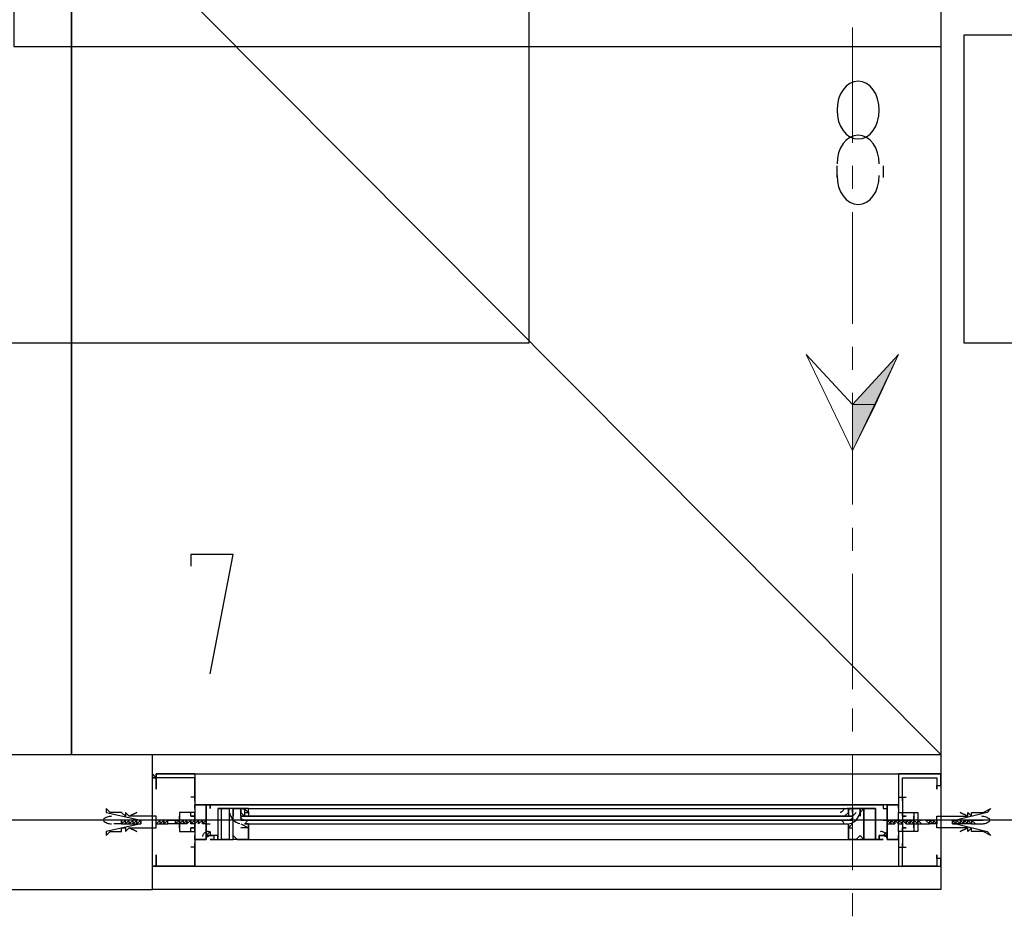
# Model space of a CAD drawing. Header units: millimetres. Extents: x 0 to 420, y 0 to 297.
# Tile 14 of 68: x 132 to 142, y 133 to 143. Entities that reach past the tile are written whole.
import ezdxf

# ---------------------------------------------------------------- set-up
doc = ezdxf.new("R2010")
doc.units = ezdxf.units.MM
doc.layers.add('FILL_000000', color=7, linetype='Continuous')
doc.layers.add('LINE_000000', color=7, linetype='Continuous')

msp = doc.modelspace()

# ---------------------------------------------------------------- hatches: boundary and pattern name
at = {"layer": 'FILL_000000'}
h = msp.add_hatch(color=7, dxfattribs=at)
h.dxf.hatch_style = 1
h.paths.add_polyline_path([(140.716, 138.684), (140.97, 138.684), (141.224, 139.234), (140.716, 138.684)])
h = msp.add_hatch(color=7, dxfattribs=at)
h.dxf.hatch_style = 1
h.paths.add_polyline_path([(140.716, 138.176), (140.716, 138.684), (140.97, 138.684), (140.716, 138.176)])

# ---------------------------------------------------------------- linework, layer by layer
at = {"layer": 'LINE_000000', "lineweight": 13}
for p, q in [((140.716, 141.563), (140.716, 142.833)), ((140.716, 141.055), (140.716, 141.309)), ((140.716, 139.573), (140.716, 140.801)), ((140.716, 139.065), (140.716, 139.319)), ((140.716, 137.583), (140.716, 138.811)), ((140.716, 137.075), (140.716, 137.329)), ((140.716, 135.551), (140.716, 136.821)), ((140.716, 135.086), (140.716, 135.34)), ((140.716, 133.562), (140.716, 134.832)), ((140.716, 133.054), (140.716, 133.308))]:
    msp.add_line(p, q, dxfattribs=at)
at = {"layer": 'LINE_000000', "lineweight": 25}
for p, q in [((141.69, 142.621), (141.69, 137.329)), ((140.547, 141.182), (140.547, 141.309)), ((141.055, 141.309), (141.055, 141.182)), ((122.513, 134.832), (141.69, 134.832)), ((133.477, 134.62), (141.224, 134.62)), ((133.011, 134.578), (133.011, 134.578)), ((133.011, 134.578), (133.011, 134.578)), ((133.054, 134.578), (133.054, 134.578)), ((133.054, 134.578), (133.054, 134.578)), ((141.69, 134.578), (141.69, 134.578)), ((133.435, 134.366), (133.435, 134.366)), ((133.435, 134.366), (133.435, 134.366)), ((133.477, 134.366), (133.435, 134.366)), ((133.477, 134.366), (133.477, 134.366)), ((133.477, 134.366), (133.477, 134.366)), ((133.731, 134.281), (133.731, 134.281)), ((133.773, 134.281), (133.731, 134.281)), ((133.773, 134.281), (133.773, 134.281)), ((133.773, 134.281), (133.773, 134.281)), ((140.928, 134.281), (140.928, 134.281)), ((140.928, 134.281), (140.97, 134.281)), ((140.928, 134.281), (140.928, 134.281)), ((141.012, 134.281), (141.012, 134.281)), ((141.224, 134.366), (141.309, 134.366)), ((141.266, 134.366), (141.266, 134.366)), ((141.266, 134.366), (141.266, 134.366)), ((133.731, 134.239), (133.773, 134.239)), ((133.773, 134.239), (133.773, 134.239)), ((133.985, 134.154), (133.985, 134.197)), ((133.985, 134.197), (133.985, 134.197)), ((134.027, 134.197), (134.027, 134.197)), ((134.027, 134.197), (134.027, 134.154)), ((134.07, 134.239), (140.674, 134.239)), ((134.07, 134.197), (134.07, 134.197)), ((140.674, 134.197), (140.674, 134.197)), ((140.674, 134.197), (140.674, 134.154)), ((140.674, 134.197), (140.674, 134.197)), ((140.716, 134.154), (140.758, 134.197)), ((140.716, 134.197), (140.716, 134.197)), ((140.716, 134.197), (140.716, 134.154)), ((140.97, 134.239), (140.928, 134.239)), ((140.97, 134.239), (140.97, 134.239)), ((173.863, 134.112), (47.075, 134.112)), ((132.673, 134.112), (132.588, 134.112)), ((132.673, 134.07), (132.588, 134.07)), ((132.673, 134.07), (132.715, 134.112)), ((132.673, 134.112), (132.673, 134.112)), ((132.715, 134.112), (132.673, 134.112)), ((132.673, 134.07), (132.673, 134.07)), ((132.673, 134.07), (132.715, 134.07)), ((132.715, 134.112), (132.715, 134.112)), ((132.715, 134.07), (132.715, 134.112)), ((132.715, 134.112), (132.715, 134.112)), ((132.757, 134.112), (132.715, 134.112)), ((132.715, 134.07), (132.715, 134.07)), ((132.715, 134.07), (132.715, 134.07)), ((132.715, 134.07), (132.757, 134.07)), ((132.757, 134.112), (132.757, 134.112)), ((132.8, 134.112), (132.757, 134.112)), ((132.757, 134.07), (132.757, 134.07)), ((132.757, 134.07), (132.757, 134.07)), ((132.757, 134.07), (132.8, 134.07)), ((132.757, 134.07), (132.757, 134.07)), ((132.8, 134.07), (132.842, 134.112)), ((132.8, 134.112), (132.8, 134.112)), ((132.842, 134.112), (132.8, 134.112)), ((132.8, 134.112), (132.8, 134.112)), ((132.8, 134.07), (132.8, 134.07)), ((132.8, 134.07), (132.842, 134.07)), ((132.8, 134.07), (132.8, 134.07)), ((132.842, 134.112), (132.842, 134.112)), ((132.842, 134.112), (132.842, 134.112)), ((132.842, 134.112), (132.842, 134.112)), ((132.884, 134.112), (132.842, 134.112)), ((132.842, 134.07), (132.842, 134.07)), ((132.842, 134.07), (132.842, 134.07)), ((132.842, 134.07), (132.842, 134.07)), ((132.842, 134.07), (132.884, 134.07)), ((132.884, 134.112), (132.884, 134.112)), ((132.884, 134.112), (132.884, 134.112)), ((132.884, 134.07), (132.884, 134.07)), ((132.884, 134.07), (132.884, 134.07)), ((132.884, 134.07), (132.884, 134.07)), ((132.884, 134.07), (132.884, 134.07)), ((133.054, 134.07), (133.096, 134.112)), ((133.054, 134.112), (133.054, 134.112)), ((133.054, 134.112), (133.054, 134.112)), ((133.096, 134.112), (133.054, 134.112)), ((133.054, 134.112), (133.054, 134.112)), ((133.054, 134.07), (133.054, 134.07)), ((133.054, 134.07), (133.096, 134.07)), ((133.096, 134.112), (133.096, 134.112)), ((133.096, 134.112), (133.096, 134.112)), ((133.096, 134.07), (133.138, 134.112)), ((133.096, 134.112), (133.096, 134.112)), ((133.138, 134.112), (133.096, 134.112)), ((133.096, 134.07), (133.096, 134.07)), ((133.096, 134.07), (133.096, 134.07)), ((133.096, 134.07), (133.096, 134.07)), ((133.096, 134.07), (133.138, 134.07)), ((133.096, 134.07), (133.096, 134.07)), ((133.138, 134.112), (133.138, 134.112)), ((133.181, 134.112), (133.138, 134.112)), ((133.138, 134.07), (133.138, 134.07)), ((133.181, 134.112), (133.181, 134.112)), ((133.181, 134.112), (133.181, 134.112)), ((133.181, 134.07), (133.181, 134.07)), ((133.223, 134.112), (133.223, 134.112)), ((133.223, 134.112), (133.223, 134.112)), ((133.223, 134.112), (133.223, 134.112)), ((133.265, 134.112), (133.223, 134.112)), ((133.223, 134.112), (133.223, 134.112)), ((133.223, 134.07), (133.223, 134.07)), ((133.265, 134.07), (133.223, 134.07)), ((133.223, 134.07), (133.223, 134.07)), ((133.265, 134.07), (133.223, 134.07)), ((133.223, 134.07), (133.223, 134.07)), ((133.223, 134.07), (133.223, 134.07)), ((133.265, 134.112), (133.265, 134.112)), ((133.265, 134.112), (133.265, 134.112)), ((133.265, 134.112), (133.265, 134.112)), ((133.265, 134.112), (133.265, 134.112)), ((133.265, 134.112), (133.265, 134.112)), ((133.265, 134.07), (133.265, 134.07)), ((133.265, 134.07), (133.265, 134.07)), ((133.265, 134.07), (133.265, 134.07)), ((133.265, 134.07), (133.265, 134.07)), ((133.35, 134.112), (133.308, 134.112)), ((133.308, 134.112), (133.308, 134.112)), ((133.308, 134.112), (133.308, 134.112)), ((133.308, 134.112), (133.308, 134.112)), ((133.308, 134.112), (133.308, 134.112)), ((133.35, 134.07), (133.308, 134.07)), ((133.308, 134.07), (133.308, 134.07)), ((133.308, 134.07), (133.308, 134.07)), ((133.308, 134.07), (133.308, 134.07)), ((133.308, 134.07), (133.308, 134.07)), ((133.35, 134.112), (133.35, 134.112)), ((133.35, 134.112), (133.35, 134.112)), ((133.392, 134.112), (133.35, 134.112)), ((133.35, 134.112), (133.35, 134.112)), ((133.35, 134.112), (133.35, 134.112)), ((133.35, 134.07), (133.35, 134.07)), ((133.35, 134.07), (133.35, 134.07)), ((133.35, 134.07), (133.35, 134.07)), ((133.392, 134.112), (133.392, 134.112)), ((133.392, 134.112), (133.392, 134.112)), ((133.392, 134.112), (133.392, 134.112)), ((133.392, 134.112), (133.392, 134.112)), ((133.392, 134.112), (133.392, 134.112)), ((133.392, 134.07), (133.392, 134.07)), ((133.392, 134.07), (133.392, 134.07)), ((133.392, 134.07), (133.392, 134.07)), ((133.392, 134.07), (133.392, 134.07)), ((133.646, 134.112), (133.435, 134.112)), ((133.435, 134.112), (133.435, 134.112)), ((133.435, 134.112), (133.435, 134.112)), ((133.435, 134.112), (133.435, 134.112)), ((133.435, 134.112), (133.435, 134.112)), ((133.477, 134.112), (133.435, 134.112)), ((133.435, 134.112), (133.435, 134.112)), ((133.435, 134.07), (133.435, 134.07)), ((133.435, 134.07), (133.435, 134.07)), ((133.477, 134.07), (133.435, 134.07)), ((133.435, 134.07), (133.435, 134.07)), ((133.435, 134.07), (133.435, 134.07)), ((133.477, 134.112), (133.477, 134.112)), ((133.477, 134.112), (133.477, 134.112)), ((133.519, 134.112), (133.477, 134.112)), ((133.477, 134.112), (133.477, 134.112)), ((133.477, 134.112), (133.477, 134.112)), ((133.477, 134.07), (133.477, 134.07)), ((133.477, 134.07), (133.477, 134.07)), ((133.477, 134.07), (133.477, 134.07)), ((133.477, 134.07), (133.477, 134.07)), ((133.519, 134.112), (133.519, 134.112)), ((133.519, 134.112), (133.519, 134.112)), ((133.519, 134.112), (133.519, 134.112)), ((133.519, 134.112), (133.519, 134.112)), ((133.519, 134.112), (133.519, 134.112)), ((133.519, 134.07), (133.519, 134.07)), ((133.519, 134.07), (133.519, 134.07)), ((133.519, 134.07), (133.519, 134.07)), ((133.519, 134.07), (133.519, 134.07)), ((133.562, 134.112), (133.562, 134.112)), ((133.562, 134.112), (133.562, 134.112)), ((133.562, 134.112), (133.562, 134.112)), ((133.604, 134.112), (133.562, 134.112)), ((133.562, 134.112), (133.562, 134.112)), ((133.562, 134.07), (133.562, 134.07)), ((133.562, 134.07), (133.562, 134.07)), ((133.604, 134.07), (133.562, 134.07)), ((133.562, 134.07), (133.562, 134.07)), ((133.562, 134.07), (133.562, 134.07)), ((133.604, 134.112), (133.604, 134.112)), ((133.604, 134.112), (133.604, 134.112)), ((133.604, 134.112), (133.604, 134.112)), ((133.604, 134.112), (133.604, 134.112)), ((133.604, 134.07), (133.604, 134.07)), ((133.604, 134.07), (133.604, 134.07)), ((133.646, 134.112), (133.646, 134.112)), ((133.646, 134.07), (133.646, 134.07)), ((133.985, 134.154), (133.985, 134.112)), ((133.985, 134.112), (133.985, 134.112)), ((133.985, 134.112), (133.985, 134.112)), ((134.07, 134.112), (134.027, 134.112)), ((134.027, 134.112), (134.027, 134.112)), ((134.07, 134.112), (134.07, 134.112)), ((134.07, 134.07), (140.674, 134.07)), ((140.674, 134.112), (140.674, 134.112)), ((140.674, 134.112), (140.674, 134.112)), ((140.716, 134.154), (140.716, 134.112)), ((140.716, 134.112), (140.716, 134.112)), ((140.758, 134.112), (140.716, 134.112)), ((141.055, 134.112), (141.309, 134.112)), ((141.097, 134.112), (141.097, 134.112)), ((141.097, 134.112), (141.097, 134.112)), ((141.097, 134.112), (141.097, 134.07)), ((141.097, 134.112), (141.097, 134.112)), ((141.097, 134.112), (141.097, 134.112)), ((141.097, 134.112), (141.139, 134.112)), ((141.097, 134.07), (141.139, 134.07)), ((141.097, 134.07), (141.097, 134.07)), ((141.139, 134.112), (141.139, 134.112)), ((141.139, 134.112), (141.182, 134.112)), ((141.139, 134.112), (141.139, 134.112)), ((141.139, 134.112), (141.139, 134.112)), ((141.139, 134.112), (141.139, 134.112)), ((141.139, 134.07), (141.182, 134.07)), ((141.139, 134.07), (141.139, 134.07)), ((141.139, 134.07), (141.139, 134.07)), ((141.139, 134.07), (141.139, 134.07)), ((141.182, 134.112), (141.182, 134.112)), ((141.182, 134.112), (141.182, 134.112)), ((141.182, 134.112), (141.182, 134.112)), ((141.182, 134.112), (141.182, 134.112)), ((141.182, 134.112), (141.182, 134.112)), ((141.182, 134.07), (141.182, 134.07)), ((141.182, 134.07), (141.182, 134.07)), ((141.182, 134.07), (141.182, 134.07)), ((141.182, 134.07), (141.182, 134.07)), ((141.182, 134.07), (141.182, 134.07)), ((141.224, 134.112), (141.224, 134.112)), ((141.224, 134.112), (141.266, 134.112)), ((141.224, 134.112), (141.224, 134.112)), ((141.224, 134.112), (141.224, 134.112)), ((141.224, 134.112), (141.224, 134.112)), ((141.224, 134.112), (141.224, 134.112)), ((141.224, 134.07), (141.224, 134.07)), ((141.224, 134.07), (141.224, 134.07)), ((141.224, 134.07), (141.224, 134.07)), ((141.224, 134.07), (141.224, 134.07)), ((141.224, 134.07), (141.224, 134.07)), ((141.266, 134.112), (141.266, 134.112)), ((141.266, 134.112), (141.266, 134.112)), ((141.266, 134.112), (141.266, 134.112)), ((141.266, 134.07), (141.266, 134.07)), ((141.266, 134.07), (141.266, 134.07)), ((141.266, 134.07), (141.266, 134.07)), ((141.266, 134.07), (141.266, 134.07)), ((141.309, 134.112), (141.309, 134.112)), ((141.309, 134.112), (141.351, 134.112)), ((141.309, 134.112), (141.309, 134.112)), ((141.309, 134.112), (141.309, 134.112)), ((141.309, 134.112), (141.309, 134.112)), ((141.309, 134.112), (141.309, 134.112)), ((141.309, 134.07), (141.351, 134.07)), ((141.309, 134.07), (141.309, 134.07)), ((141.309, 134.07), (141.309, 134.07)), ((141.309, 134.07), (141.309, 134.07)), ((141.309, 134.07), (141.309, 134.07)), ((141.309, 134.07), (141.309, 134.07)), ((141.351, 134.112), (141.351, 134.112)), ((141.351, 134.112), (141.393, 134.112)), ((141.351, 134.112), (141.351, 134.112)), ((141.351, 134.112), (141.351, 134.112)), ((141.351, 134.112), (141.351, 134.112)), ((141.351, 134.07), (141.351, 134.07)), ((141.351, 134.07), (141.351, 134.07)), ((141.351, 134.07), (141.351, 134.07)), ((141.351, 134.07), (141.351, 134.07)), ((141.393, 134.112), (141.393, 134.112)), ((141.393, 134.112), (141.393, 134.112)), ((141.393, 134.112), (141.393, 134.112)), ((141.393, 134.112), (141.393, 134.112)), ((141.393, 134.07), (141.393, 134.07)), ((141.393, 134.07), (141.393, 134.07)), ((141.436, 134.112), (141.436, 134.112)), ((141.436, 134.112), (141.478, 134.112)), ((141.436, 134.112), (141.436, 134.112)), ((141.436, 134.112), (141.436, 134.112)), ((141.436, 134.07), (141.436, 134.07)), ((141.436, 134.07), (141.478, 134.07)), ((141.436, 134.07), (141.436, 134.07)), ((141.436, 134.07), (141.436, 134.07)), ((141.436, 134.07), (141.436, 134.07)), ((141.478, 134.112), (141.478, 134.112)), ((141.478, 134.112), (141.478, 134.112)), ((141.478, 134.112), (141.478, 134.112)), ((141.478, 134.112), (141.478, 134.112)), ((141.478, 134.112), (141.478, 134.112)), ((141.478, 134.112), (141.478, 134.112)), ((141.478, 134.07), (141.478, 134.07)), ((141.478, 134.07), (141.478, 134.07)), ((141.478, 134.07), (141.478, 134.07)), ((141.478, 134.07), (141.478, 134.07)), ((141.478, 134.07), (141.478, 134.07)), ((141.52, 134.112), (141.563, 134.112)), ((141.52, 134.112), (141.52, 134.112)), ((141.563, 134.07), (141.52, 134.112)), ((141.52, 134.112), (141.52, 134.112)), ((141.563, 134.112), (141.605, 134.112)), ((141.563, 134.112), (141.563, 134.112)), ((141.605, 134.07), (141.563, 134.07)), ((141.563, 134.07), (141.563, 134.07)), ((141.605, 134.112), (141.605, 134.112)), ((141.605, 134.07), (141.605, 134.07)), ((141.605, 134.07), (141.605, 134.07)), ((141.647, 134.112), (141.647, 134.112)), ((141.647, 134.112), (141.647, 134.112)), ((141.647, 134.07), (141.647, 134.07)), ((141.817, 134.112), (141.859, 134.112)), ((141.817, 134.112), (141.817, 134.112)), ((141.817, 134.07), (141.817, 134.07)), ((141.859, 134.07), (141.817, 134.07)), ((141.817, 134.07), (141.817, 134.07)), ((141.859, 134.112), (141.859, 134.112)), ((141.859, 134.07), (141.859, 134.07)), ((141.859, 134.07), (141.859, 134.07)), ((141.901, 134.112), (141.901, 134.112)), ((141.901, 134.07), (141.901, 134.07)), ((141.944, 134.07), (141.901, 134.07)), ((141.944, 134.112), (141.986, 134.112)), ((141.944, 134.112), (141.944, 134.112)), ((141.944, 134.112), (141.944, 134.112)), ((141.986, 134.07), (141.944, 134.07)), ((141.944, 134.07), (141.944, 134.07)), ((142.028, 134.07), (141.986, 134.112)), ((141.986, 134.112), (141.986, 134.112)), ((141.986, 134.07), (141.986, 134.07)), ((141.986, 134.07), (141.986, 134.07)), ((142.028, 134.112), (142.028, 134.112)), ((142.028, 134.112), (142.155, 134.112)), ((142.028, 134.07), (142.028, 134.07)), ((142.028, 134.07), (142.028, 134.07)), ((142.071, 134.07), (142.071, 134.07)), ((142.071, 134.07), (142.155, 134.07)), ((133.435, 134.027), (133.435, 134.027)), ((133.477, 133.773), (133.477, 133.858)), ((133.604, 133.9), (133.604, 133.9)), ((133.646, 133.9), (133.646, 133.9)), ((133.689, 133.9), (133.646, 133.9)), ((133.689, 133.943), (133.689, 133.943)), ((133.689, 133.9), (133.689, 133.9)), ((134.07, 133.9), (140.674, 133.9)), ((141.055, 133.943), (141.055, 133.943)), ((141.055, 133.943), (141.055, 133.943)), ((141.055, 133.9), (141.055, 133.9)), ((141.055, 133.9), (141.055, 133.9)), ((141.097, 133.9), (141.097, 133.9)), ((141.266, 133.773), (141.266, 133.858)), ((133.435, 133.816), (133.435, 133.816)), ((133.435, 133.816), (133.435, 133.816)), ((133.477, 133.816), (133.435, 133.816)), ((133.477, 133.816), (133.477, 133.816)), ((133.477, 133.816), (133.477, 133.816)), ((141.224, 133.816), (141.309, 133.816)), ((141.266, 133.816), (141.266, 133.816)), ((141.266, 133.816), (141.266, 133.816)), ((133.011, 133.604), (133.011, 133.604)), ((133.054, 133.604), (133.054, 133.604)), ((133.477, 133.604), (141.224, 133.604)), ((141.69, 133.604), (141.69, 133.604))]:
    msp.add_line(p, q, dxfattribs=at)
at = {"layer": 'LINE_000000', "lineweight": 0}
for p, q in [((133.011, 134.112), (133.011, 134.112)), ((141.436, 134.112), (141.436, 134.112)), ((141.69, 134.112), (141.69, 134.112))]:
    msp.add_line(p, q, dxfattribs=at)
at = {"layer": 'LINE_000000', "lineweight": 25}
for points in [[(127, 153.839), (127, 139.361), (137.16, 139.361), (137.16, 143.849)], [(131.487, 143.849), (131.487, 142.621), (141.69, 142.621)], [(141.012, 141.33), (141.008, 141.394), (140.994, 141.453), (140.973, 141.507), (140.944, 141.554), (140.91, 141.593), (140.87, 141.622), (140.826, 141.641), (140.779, 141.647), (140.733, 141.641), (140.689, 141.622), (140.649, 141.593), (140.615, 141.554), (140.586, 141.507), (140.565, 141.453), (140.551, 141.394), (140.547, 141.33)], [(140.547, 141.203), (140.551, 141.139), (140.565, 141.079), (140.586, 141.025), (140.615, 140.978), (140.649, 140.94), (140.689, 140.91), (140.733, 140.892), (140.779, 140.885), (140.826, 140.892), (140.87, 140.91), (140.91, 140.94), (140.944, 140.978), (140.973, 141.025), (140.994, 141.079), (141.008, 141.139), (141.012, 141.203)], [(133.646, 135.721), (133.9, 137.033), (133.435, 137.033), (133.435, 136.906)], [(120.989, 133.35), (133.011, 133.35), (133.011, 134.832)], [(133.011, 134.578), (133.011, 134.62), (133.054, 134.578), (133.054, 134.62)], [(133.477, 134.62), (133.054, 134.62), (133.477, 134.62), (133.477, 134.197), (133.477, 134.154), (133.435, 134.154), (133.435, 134.197), (133.308, 134.197), (133.308, 134.112), (133.308, 133.985), (133.435, 133.985), (133.435, 134.027), (133.477, 134.027), (133.477, 133.985), (133.477, 133.604), (133.054, 133.604), (133.054, 133.689), (133.054, 133.731), (133.054, 133.689), (133.054, 133.604), (133.477, 133.604), (133.477, 133.773)], [(133.477, 134.324), (133.477, 134.408), (133.477, 134.578), (133.054, 134.578), (133.054, 134.493), (133.054, 134.451), (133.054, 134.493), (133.054, 134.62), (133.054, 134.535), (133.054, 134.62), (133.054, 134.535)], [(141.224, 134.62), (141.69, 134.62), (141.224, 134.62), (141.224, 134.197), (141.266, 134.197), (141.266, 134.154), (141.266, 134.197), (141.393, 134.197), (141.393, 134.112), (141.393, 133.985), (141.266, 133.985), (141.266, 134.027), (141.266, 133.985), (141.224, 133.985), (141.224, 133.604), (141.69, 133.604), (141.69, 133.689), (141.647, 133.689), (141.647, 133.731), (141.647, 133.689), (141.647, 133.604), (141.266, 133.604), (141.266, 133.773)], [(141.266, 134.324), (141.266, 134.408), (141.266, 134.578), (141.647, 134.578), (141.647, 134.493), (141.647, 134.451), (141.647, 134.493), (141.69, 134.493), (141.69, 134.62), (141.69, 134.535), (141.69, 134.62), (141.69, 134.535)], [(141.69, 134.578), (141.69, 134.62), (141.69, 134.578), (141.69, 134.62), (141.69, 134.578), (141.69, 134.62)], [(133.477, 134.366), (133.477, 134.366), (133.477, 134.197), (133.308, 134.197), (133.308, 133.985), (133.477, 133.985), (133.477, 133.816)], [(141.266, 134.366), (141.266, 134.366), (141.266, 134.197), (141.436, 134.197), (141.436, 133.985), (141.266, 133.985), (141.266, 133.816)], [(133.86, 134.193), (133.866, 134.171), (133.874, 134.151), (133.885, 134.132), (133.899, 134.115), (133.915, 134.101), (133.934, 134.089), (133.954, 134.079), (133.975, 134.073)], [(133.86, 134.193), (133.866, 134.171), (133.874, 134.151), (133.885, 134.132), (133.899, 134.115), (133.915, 134.101), (133.934, 134.089), (133.954, 134.079), (133.975, 134.073)], [(133.989, 134.221), (133.988, 134.22), (133.986, 134.219), (133.985, 134.218), (133.984, 134.217), (133.982, 134.216), (133.981, 134.215), (133.98, 134.214), (133.978, 134.212)], [(133.985, 134.197), (134.027, 134.154), (133.985, 134.154)], [(134.044, 134.239), (134.039, 134.239), (134.034, 134.238), (134.03, 134.237), (134.025, 134.236), (134.02, 134.235), (134.016, 134.234), (134.012, 134.232), (134.007, 134.231)], [(134.07, 134.197), (134.07, 134.154), (134.027, 134.154)], [(134.029, 134.246), (134.032, 134.237), (134.035, 134.229), (134.04, 134.222), (134.046, 134.216), (134.052, 134.21), (134.059, 134.205), (134.067, 134.201), (134.075, 134.199)], [(140.583, 134.199), (140.592, 134.201), (140.6, 134.205), (140.607, 134.21), (140.613, 134.216), (140.619, 134.222), (140.623, 134.229), (140.627, 134.237), (140.63, 134.246)], [(140.674, 134.197), (140.631, 134.154), (140.674, 134.154)], [(140.694, 134.231), (140.69, 134.232), (140.685, 134.234), (140.681, 134.235), (140.676, 134.236), (140.671, 134.237), (140.667, 134.238), (140.662, 134.239), (140.657, 134.239)], [(140.684, 134.073), (140.705, 134.079), (140.725, 134.089), (140.743, 134.101), (140.76, 134.115), (140.773, 134.132), (140.785, 134.151), (140.793, 134.171), (140.799, 134.193)], [(140.684, 134.073), (140.705, 134.079), (140.725, 134.089), (140.743, 134.101), (140.76, 134.115), (140.773, 134.132), (140.785, 134.151), (140.793, 134.171), (140.799, 134.193)], [(140.723, 134.212), (140.721, 134.214), (140.72, 134.215), (140.719, 134.216), (140.717, 134.217), (140.716, 134.218), (140.715, 134.219), (140.713, 134.22), (140.712, 134.221)], [(140.843, 134.154), (140.843, 134.239), (140.801, 134.197), (140.801, 134.154)], [(132.561, 134.154), (132.549, 134.153), (132.537, 134.151), (132.525, 134.148), (132.514, 134.145), (132.503, 134.14), (132.493, 134.134), (132.482, 134.128), (132.473, 134.121)], [(132.473, 134.103), (132.482, 134.096), (132.493, 134.09), (132.503, 134.084), (132.514, 134.079), (132.525, 134.076), (132.537, 134.073), (132.549, 134.071), (132.561, 134.07)], [(132.757, 134.07), (132.757, 134.112), (132.715, 134.07), (132.757, 134.112)], [(132.8, 134.07), (132.8, 134.112), (132.757, 134.07)], [(132.842, 134.07), (132.842, 134.112), (132.8, 134.07)], [(132.884, 134.07), (132.884, 134.112), (132.842, 134.07), (132.884, 134.112)], [(133.096, 134.07), (133.096, 134.112), (133.054, 134.07)], [(133.138, 134.07), (133.138, 134.112), (133.138, 134.07), (133.181, 134.112)], [(133.138, 134.07), (133.181, 134.07), (133.181, 134.112)], [(133.181, 134.112), (133.308, 134.112), (133.308, 134.154), (133.308, 134.112), (133.308, 134.07), (133.308, 134.027), (133.308, 134.07), (133.181, 134.07)], [(133.265, 134.07), (133.265, 134.112), (133.265, 134.07), (133.308, 134.112), (133.308, 134.07), (133.308, 134.112), (133.308, 134.07), (133.35, 134.112), (133.35, 134.07)], [(133.35, 134.112), (133.35, 134.07), (133.392, 134.112)], [(133.435, 134.07), (133.435, 134.112), (133.392, 134.07), (133.35, 134.07)], [(133.477, 134.07), (133.477, 134.112), (133.435, 134.07)], [(133.477, 134.112), (133.477, 134.07), (133.519, 134.112)], [(133.604, 134.07), (133.604, 134.112), (133.562, 134.07)], [(133.604, 134.112), (133.604, 134.112), (133.604, 134.07)], [(133.646, 134.112), (133.604, 134.112), (133.604, 134.07), (133.646, 134.07)], [(133.985, 134.07), (134.07, 134.027), (134.07, 134.07), (134.027, 134.07), (134.07, 134.07), (134.07, 133.9), (133.9, 133.9), (133.9, 133.943)], [(133.978, 134.139), (133.986, 134.133), (133.994, 134.127), (134.002, 134.123), (134.011, 134.119), (134.02, 134.116), (134.029, 134.114), (134.038, 134.112), (134.048, 134.112)], [(140.716, 134.112), (133.985, 134.112), (140.716, 134.112), (133.985, 134.112)], [(134.075, 134.11), (134.067, 134.107), (134.059, 134.103), (134.052, 134.099), (134.046, 134.093), (134.04, 134.086), (134.035, 134.079), (134.032, 134.071), (134.029, 134.063)], [(140.63, 134.063), (140.627, 134.071), (140.623, 134.079), (140.619, 134.086), (140.613, 134.093), (140.607, 134.099), (140.6, 134.103), (140.592, 134.107), (140.583, 134.11)], [(140.653, 134.112), (140.663, 134.112), (140.672, 134.114), (140.681, 134.116), (140.69, 134.119), (140.699, 134.123), (140.707, 134.127), (140.715, 134.133), (140.723, 134.139)], [(140.716, 134.07), (140.674, 134.027), (140.674, 134.07), (140.674, 133.9), (140.801, 133.9), (140.843, 133.9), (140.801, 133.943)], [(141.097, 134.112), (141.097, 134.112), (141.097, 134.07)], [(141.139, 134.112), (141.139, 134.07), (141.097, 134.112)], [(141.139, 134.07), (141.139, 134.112), (141.182, 134.07)], [(141.182, 134.07), (141.182, 134.112), (141.224, 134.07), (141.266, 134.07)], [(141.266, 134.112), (141.266, 134.07), (141.224, 134.112)], [(141.309, 134.112), (141.309, 134.07), (141.266, 134.112)], [(141.266, 134.07), (141.266, 134.112), (141.309, 134.07)], [(141.309, 134.07), (141.309, 134.112), (141.351, 134.07), (141.393, 134.07)], [(141.351, 134.112), (141.393, 134.07), (141.393, 134.112), (141.393, 134.07), (141.393, 134.112), (141.436, 134.07)], [(141.52, 134.112), (141.393, 134.112), (141.393, 134.154), (141.393, 134.112), (141.393, 134.07), (141.393, 134.027), (141.393, 134.07), (141.563, 134.07)], [(141.436, 134.112), (141.436, 134.07), (141.436, 134.112), (141.478, 134.07)], [(141.605, 134.112), (141.605, 134.07), (141.563, 134.112), (141.563, 134.07), (141.52, 134.112)], [(141.647, 134.112), (141.605, 134.112), (141.647, 134.07), (141.605, 134.112)], [(141.647, 134.112), (141.647, 134.07), (141.605, 134.07)], [(141.817, 134.07), (141.817, 134.112), (141.859, 134.07), (141.859, 134.112)], [(141.901, 134.112), (141.859, 134.112), (141.901, 134.07), (141.859, 134.112)], [(141.944, 134.112), (141.901, 134.112), (141.901, 134.07), (141.859, 134.07)], [(141.944, 134.112), (141.944, 134.07), (141.901, 134.112)], [(141.944, 134.07), (141.944, 134.112), (141.986, 134.07), (141.986, 134.112), (142.028, 134.07), (141.986, 134.07)], [(141.986, 134.112), (142.028, 134.112), (142.028, 134.07)], [(142.028, 134.07), (142.071, 134.07), (142.028, 134.112)], [(142.228, 134.121), (142.219, 134.128), (142.208, 134.134), (142.198, 134.14), (142.187, 134.145), (142.176, 134.148), (142.164, 134.151), (142.152, 134.153), (142.14, 134.154)], [(142.14, 134.07), (142.152, 134.071), (142.164, 134.073), (142.176, 134.076), (142.187, 134.079), (142.198, 134.084), (142.208, 134.09), (142.219, 134.096), (142.228, 134.103)], [(133.637, 133.984), (133.63, 133.985), (133.624, 133.985), (133.617, 133.985), (133.611, 133.983), (133.605, 133.982), (133.599, 133.979), (133.593, 133.976), (133.588, 133.973), (133.583, 133.969), (133.578, 133.964), (133.574, 133.959), (133.571, 133.954), (133.568, 133.948), (133.565, 133.942), (133.563, 133.936), (133.562, 133.93)], [(133.9, 133.943), (133.943, 133.9), (134.07, 133.9), (134.07, 134.027), (133.985, 134.027)], [(140.801, 133.943), (140.758, 133.9), (140.674, 133.9), (140.674, 134.027), (140.716, 134.027)], [(141.096, 133.93), (141.095, 133.936), (141.094, 133.942), (141.091, 133.948), (141.088, 133.954), (141.085, 133.959), (141.081, 133.964), (141.076, 133.969), (141.071, 133.973), (141.065, 133.976), (141.06, 133.979), (141.054, 133.982), (141.048, 133.983), (141.041, 133.985), (141.035, 133.985), (141.029, 133.985), (141.022, 133.984)], [(133.652, 133.942), (133.645, 133.94), (133.638, 133.938), (133.631, 133.936), (133.624, 133.933), (133.618, 133.93), (133.611, 133.926), (133.605, 133.922), (133.599, 133.918)], [(133.646, 133.943), (133.689, 133.943), (133.689, 133.9)], [(141.055, 133.943), (141.012, 133.943), (141.012, 133.9), (141.055, 133.9)], [(141.102, 133.918), (141.096, 133.922), (141.09, 133.926), (141.083, 133.93), (141.077, 133.933), (141.07, 133.936), (141.063, 133.938), (141.056, 133.94), (141.049, 133.942)]]:
    msp.add_lwpolyline(points, dxfattribs=at)
for points in [[(131.487, 143.849), (122.513, 134.832), (132.122, 134.832), (132.122, 142.621), (132.122, 143.849), (131.487, 143.849)], [(132.122, 143.849), (132.122, 134.832), (141.69, 134.832), (132.715, 143.849), (132.122, 143.849)], [(132.715, 143.849), (141.69, 143.849), (141.69, 134.832), (132.715, 143.849)], [(142.96, 142.748), (141.944, 142.748), (141.944, 139.361), (142.96, 139.361), (142.96, 142.748)], [(141.012, 141.922), (141.008, 141.986), (140.994, 142.046), (140.973, 142.1), (140.944, 142.147), (140.91, 142.186), (140.87, 142.215), (140.826, 142.234), (140.779, 142.24), (140.733, 142.234), (140.689, 142.215), (140.649, 142.186), (140.615, 142.147), (140.586, 142.1), (140.565, 142.046), (140.551, 141.986), (140.547, 141.922), (140.551, 141.859), (140.565, 141.799), (140.586, 141.745), (140.615, 141.698), (140.649, 141.659), (140.689, 141.63), (140.733, 141.611), (140.779, 141.605), (140.826, 141.611), (140.87, 141.63), (140.91, 141.659), (140.944, 141.698), (140.973, 141.745), (140.994, 141.799), (141.008, 141.859), (141.012, 141.922)], [(141.69, 133.35), (133.011, 133.35), (133.011, 134.832), (141.69, 134.832), (141.69, 133.35)], [(133.011, 134.578), (133.054, 134.578), (133.011, 134.578), (133.011, 134.62), (133.011, 134.578)], [(133.731, 134.281), (133.646, 134.281), (133.646, 134.239), (133.646, 134.281), (133.604, 134.281), (133.604, 133.943), (133.646, 133.985), (133.646, 133.943), (133.604, 133.943), (133.604, 133.9), (133.477, 133.9), (133.477, 133.943), (133.477, 133.9), (133.604, 133.9), (133.604, 134.281), (133.477, 134.281), (133.477, 134.239), (133.477, 134.281), (133.773, 134.281), (133.731, 134.281)], [(140.928, 134.281), (133.773, 134.281), (140.928, 134.281)], [(141.012, 134.281), (141.055, 134.281), (141.055, 134.239), (141.097, 134.239), (141.097, 134.281), (141.097, 133.943), (141.097, 133.985), (141.055, 133.943), (141.097, 133.943), (141.097, 133.9), (141.224, 133.9), (141.224, 133.943), (141.224, 133.9), (141.097, 133.9), (141.097, 134.281), (141.224, 134.281), (141.224, 134.239), (141.224, 134.281), (140.928, 134.281), (140.97, 134.281), (141.012, 134.281)], [(132.884, 134.07), (132.503, 133.985), (132.503, 133.943), (132.546, 133.985), (132.588, 133.985), (132.63, 133.985), (132.673, 133.985), (132.673, 134.027), (132.715, 134.027), (132.715, 133.985), (132.757, 134.027), (132.8, 134.027), (132.842, 134.027), (132.884, 134.027), (133.054, 134.027), (133.054, 134.154), (132.884, 134.154), (132.842, 134.154), (132.8, 134.154), (132.757, 134.154), (132.715, 134.197), (132.715, 134.154), (132.673, 134.197), (132.63, 134.197), (132.588, 134.197), (132.546, 134.197), (132.503, 134.239), (132.503, 134.197), (132.884, 134.112), (132.884, 134.07)], [(132.757, 134.154), (132.842, 134.197), (132.757, 134.154)], [(133.435, 134.027), (133.477, 134.027), (133.477, 133.985), (133.477, 134.197), (133.477, 134.154), (133.435, 134.154), (133.477, 134.154), (133.477, 134.027), (133.435, 134.027)], [(133.9, 134.239), (133.985, 134.239), (133.985, 134.197), (133.985, 134.239), (134.027, 134.239), (134.027, 134.197), (134.07, 134.197), (134.07, 134.239), (133.773, 134.239), (133.731, 134.239), (133.731, 133.9), (133.731, 133.943), (133.646, 133.943), (133.689, 133.943), (133.689, 133.9), (133.646, 133.9), (133.9, 133.9), (133.9, 134.239), (133.9, 134.197), (133.9, 134.239)], [(133.773, 134.239), (133.858, 134.239), (133.858, 133.9), (133.773, 133.9), (133.773, 134.239)], [(133.9, 134.154), (133.9, 134.239), (133.9, 134.197), (133.9, 134.154)], [(140.801, 134.239), (140.716, 134.239), (140.716, 134.197), (140.716, 134.239), (140.674, 134.239), (140.674, 134.197), (140.674, 134.239), (140.928, 134.239), (140.97, 134.239), (140.97, 133.9), (141.012, 133.9), (141.012, 133.943), (141.055, 133.943), (141.012, 133.943), (141.012, 133.9), (141.055, 133.9), (140.801, 133.9), (140.843, 133.9), (140.843, 134.239), (140.801, 134.239), (140.801, 134.197), (140.801, 134.239)], [(140.97, 134.239), (140.843, 134.239), (140.843, 133.9), (140.97, 133.9), (140.97, 134.239)], [(141.309, 134.027), (141.266, 134.027), (141.266, 133.985), (141.224, 133.985), (141.224, 134.197), (141.266, 134.197), (141.266, 134.154), (141.309, 134.154), (141.266, 134.154), (141.266, 134.027), (141.309, 134.027)], [(141.309, 134.027), (141.266, 134.027), (141.266, 133.985), (141.224, 133.985), (141.224, 134.197), (141.266, 134.197), (141.266, 134.154), (141.309, 134.154), (141.266, 134.154), (141.266, 134.027), (141.309, 134.027)], [(141.817, 134.07), (141.859, 134.07), (142.198, 133.985), (142.24, 133.943), (142.155, 133.985), (142.113, 133.985), (142.071, 133.985), (142.028, 133.985), (142.028, 134.027), (141.986, 133.985), (141.986, 134.027), (141.944, 134.027), (141.901, 134.027), (141.859, 134.027), (141.647, 134.027), (141.647, 134.154), (141.859, 134.154), (141.901, 134.154), (141.944, 134.154), (141.986, 134.154), (141.986, 134.197), (142.028, 134.154), (142.028, 134.197), (142.071, 134.197), (142.113, 134.197), (142.155, 134.197), (142.24, 134.239), (142.198, 134.197), (141.859, 134.112), (141.817, 134.112), (141.817, 134.07)], [(141.986, 134.154), (141.901, 134.197), (141.986, 134.154)], [(132.673, 134.112), (132.673, 134.07), (132.673, 134.112)], [(133.392, 134.07), (133.392, 134.112), (133.392, 134.07)], [(133.435, 134.07), (133.435, 134.112), (133.435, 134.07)], [(133.519, 134.07), (133.519, 134.112), (133.519, 134.07)], [(133.519, 134.07), (133.562, 134.112), (133.519, 134.07)], [(133.562, 134.07), (133.562, 134.112), (133.562, 134.07)], [(140.716, 134.154), (133.985, 134.154), (140.716, 134.154), (133.985, 134.154), (140.716, 134.154)], [(133.985, 134.112), (134.027, 134.112), (133.985, 134.112)], [(140.674, 134.112), (140.631, 134.112), (140.674, 134.112)], [(141.182, 134.07), (141.182, 134.112), (141.182, 134.07)], [(141.224, 134.07), (141.224, 134.112), (141.224, 134.07)], [(141.351, 134.07), (141.351, 134.112), (141.351, 134.07)], [(132.757, 134.027), (132.842, 133.985), (132.757, 134.027)], [(141.986, 134.027), (141.901, 133.985), (141.986, 134.027)], [(133.011, 133.604), (133.054, 133.604), (133.011, 133.604), (133.054, 133.604), (133.011, 133.604)]]:
    msp.add_lwpolyline(points, close=True, dxfattribs=at)
at = {"layer": 'LINE_000000', "lineweight": 13}
msp.add_lwpolyline([(140.208, 139.234), (140.716, 138.684), (141.224, 139.234), (140.716, 138.176), (140.208, 139.234)], close=True, dxfattribs=at)
at = {"layer": 'LINE_000000', "lineweight": 0}
for points in [[(140.716, 138.684), (140.97, 138.684), (141.224, 139.234), (140.716, 138.684)], [(140.716, 138.176), (140.716, 138.684), (140.97, 138.684), (140.716, 138.176)]]:
    msp.add_lwpolyline(points, close=True, dxfattribs=at)

doc.saveas('drawing.dxf')
